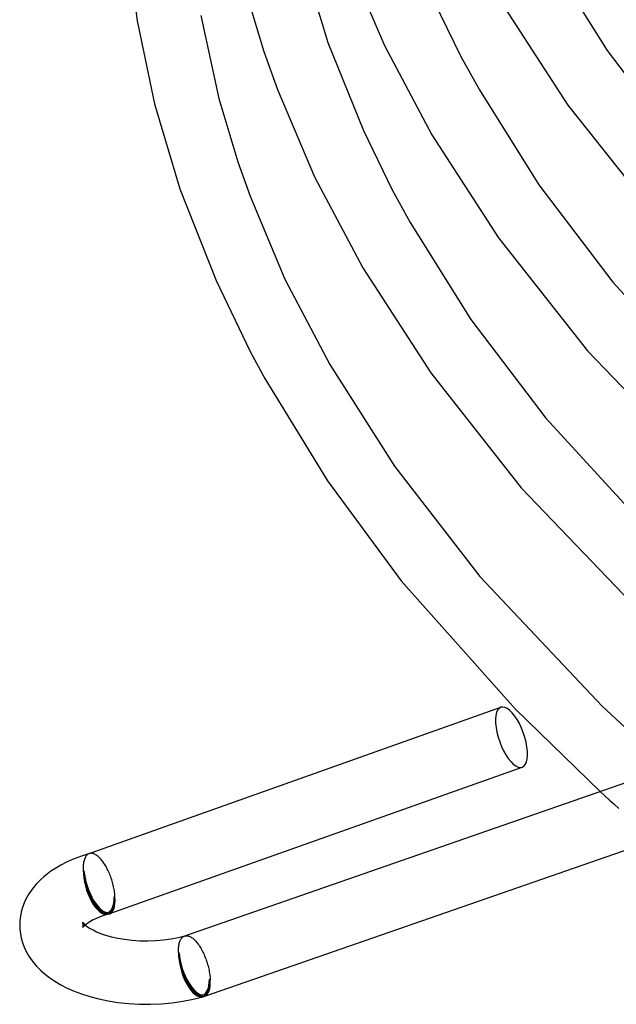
# Model space of a CAD drawing. Header units: millimetres. Extents: x -247 to 247, y -141 to 230.
# Tile 1 of 99: x -247 to -209, y -70 to -8. Entities that reach past the tile are written whole.
import ezdxf

# ---------------------------------------------------------------- set-up
doc = ezdxf.new("R2010")
doc.units = ezdxf.units.MM
doc.layers.add('HIDDEN', color=7, linetype='Continuous')
doc.layers.add('THICK', color=7, linetype='Continuous')

msp = doc.modelspace()

# ---------------------------------------------------------------- linework, layer by layer
at = {"layer": 'HIDDEN'}
for p, q in [((-209.992, -56.998), (-209.7, -57.263)), ((-209.7, -57.263), (-209.407, -57.528)), ((-209.407, -57.528), (-209.113, -57.792)), ((-209.113, -57.792), (-208.817, -58.056)), ((-242.519, -61.4), (-242.532, -61.468)), ((-242.503, -61.336), (-242.519, -61.4)), ((-242.485, -61.276), (-242.503, -61.336)), ((-242.465, -61.219), (-242.485, -61.276)), ((-242.442, -61.166), (-242.465, -61.219)), ((-242.417, -61.118), (-242.442, -61.166)), ((-242.39, -61.074), (-242.417, -61.118)), ((-242.361, -61.034), (-242.39, -61.074)), ((-242.329, -60.999), (-242.361, -61.034)), ((-242.296, -60.968), (-242.329, -60.999)), ((-242.261, -60.942), (-242.296, -60.968)), ((-242.224, -60.921), (-242.261, -60.942)), ((-242.185, -60.904), (-242.224, -60.921)), ((-242.183, -60.903), (-242.185, -60.904)), ((-242.184, -60.903), (-242.175, -60.9)), ((-242.18, -60.902), (-242.183, -60.903)), ((-242.177, -60.901), (-242.18, -60.902)), ((-242.174, -60.9), (-242.177, -60.901)), ((-242.171, -60.899), (-242.174, -60.9)), ((-242.168, -60.898), (-242.171, -60.899)), ((-242.56, -61.77), (-242.561, -61.853)), ((-242.561, -61.853), (-242.559, -61.938)), ((-242.557, -61.69), (-242.56, -61.77)), ((-242.559, -61.938), (-242.509, -61.981)), ((-242.551, -61.613), (-242.557, -61.69)), ((-242.543, -61.539), (-242.551, -61.613)), ((-242.532, -61.468), (-242.543, -61.539)), ((-240.609, -63.627), (-240.559, -63.67)), ((-242.588, -65.241), (-242.592, -65.233)), ((-242.591, -65.57), (-242.587, -65.56)), ((-242.589, -65.566), (-242.591, -65.57)), ((-242.576, -65.547), (-242.589, -65.566)), ((-242.581, -65.26), (-242.588, -65.241)), ((-242.587, -65.56), (-242.58, -65.54)), ((-242.573, -65.288), (-242.581, -65.26)), ((-242.58, -65.54), (-242.572, -65.513)), ((-242.542, -65.506), (-242.576, -65.547)), ((-242.565, -65.322), (-242.573, -65.288)), ((-242.572, -65.513), (-242.565, -65.479)), ((-242.561, -65.361), (-242.565, -65.322)), ((-242.565, -65.479), (-242.56, -65.441)), ((-242.559, -65.402), (-242.561, -65.361)), ((-242.56, -65.441), (-242.559, -65.402)), ((-242.483, -65.447), (-242.542, -65.506)), ((-242.432, -65.402), (-242.483, -65.447)), ((-236.446, -66.386), (-236.423, -66.338)), ((-236.423, -66.338), (-236.398, -66.293)), ((-236.398, -66.293), (-236.371, -66.253)), ((-236.371, -66.253), (-236.342, -66.216)), ((-236.342, -66.216), (-236.311, -66.183)), ((-236.311, -66.183), (-236.279, -66.155)), ((-236.279, -66.155), (-236.245, -66.131)), ((-236.245, -66.131), (-236.209, -66.111)), ((-236.209, -66.111), (-236.172, -66.096)), ((-236.172, -66.096), (-236.162, -66.092)), ((-236.172, -66.096), (-236.169, -66.095)), ((-236.169, -66.095), (-236.166, -66.094)), ((-236.166, -66.094), (-236.162, -66.092)), ((-236.162, -66.092), (-236.159, -66.091)), ((-236.159, -66.091), (-236.155, -66.09)), ((-236.155, -66.09), (-236.152, -66.089)), ((-236.56, -67.052), (-236.559, -66.973)), ((-236.559, -66.973), (-236.555, -66.896)), ((-236.555, -66.896), (-236.549, -66.822)), ((-236.549, -66.822), (-236.541, -66.75)), ((-236.541, -66.75), (-236.531, -66.682)), ((-236.531, -66.682), (-236.518, -66.616)), ((-236.518, -66.616), (-236.503, -66.553)), ((-236.503, -66.553), (-236.486, -66.494)), ((-236.486, -66.494), (-236.467, -66.438)), ((-236.467, -66.438), (-236.446, -66.386)), ((-236.559, -67.134), (-236.56, -67.052)), ((-236.509, -67.177), (-236.559, -67.134)), ((-234.559, -68.866), (-234.609, -68.823))]:
    msp.add_line(p, q, dxfattribs=at)
for centre, end in [((-241.559, -62.804), 289.56212), ((-235.559, -68), 289.16196)]:
    msp.add_arc(centre, 1.9, 286.10179, end, dxfattribs=at)
for centre, major_axis, ratio, start_param, end_param in [((-215.578, -53.572), (0.67, -1.885), 0.398794, -3.14159, -0.613135), ((-215.578, -53.572), (0.67, -1.885), 0.398794, -0.613135, 0.000002), ((-241.559, -62.804), (-0.67, 1.885), 0.398794, 0.957662, 2.528458), ((-241.559, -62.804), (-0.555, 1.922), 0.433013, 0.982794, 3.141586), ((-241.559, -62.804), (-0.636, 1.79), 0.398794, 0.957662, 3.141588), ((-241.559, -62.804), (-0.527, 1.825), 0.433013, 0.982794, 3.141586), ((-241.559, -62.804), (-0.527, 1.825), 0.433013, 3.141586, 4.124386), ((-241.559, -62.804), (-0.636, 1.79), 0.398794, 3.141588, 4.099254), ((-241.559, -62.804), (-0.67, 1.885), 0.398794, 2.528458, 3.069746), ((-235.559, -68), (-0.555, 1.922), 0.433013, 0.982794, 3.141586), ((-235.559, -68), (-0.656, 1.889), 0.402904, 0.96046, 2.531256), ((-235.559, -68), (0.527, -1.825), 0.433013, -2.158799, -0.000007), ((-235.559, -68), (0.624, -1.795), 0.402904, -2.181133, -0.000012), ((-235.559, -68), (0.527, -1.825), 0.433013, -0.000007, 0.982794), ((-235.559, -68), (0.624, -1.795), 0.402904, -0.000012, 0.96046), ((-235.559, -68), (-0.656, 1.889), 0.402904, 2.531256, 3.078267)]:
    msp.add_ellipse(centre, major_axis=major_axis, ratio=ratio, start_param=start_param, end_param=end_param, dxfattribs=at)
at = {"layer": 'THICK'}
for p, q in [((-239.791, -3.337), (-239.157, -8.442)), ((-228.667, -4.791), (-227.153, -9.79)), ((-225.865, -4.627), (-223.582, -9.991)), ((-213.237, -4.427), (-209.561, -10.297)), ((-232.373, -6.383), (-231.184, -10.365)), ((-220.505, -7.087), (-218.77, -10.671)), ((-216.028, -7.585), (-212.031, -13.738)), ((-239.157, -8.442), (-238.063, -13.67)), ((-235.158, -8.097), (-234.014, -13.317)), ((-227.153, -9.79), (-224.911, -15.34)), ((-231.184, -10.365), (-230.318, -12.753)), ((-223.582, -9.991), (-220.597, -15.613)), ((-209.561, -10.297), (-204.979, -16.322)), ((-218.77, -10.671), (-217.594, -12.787)), ((-230.318, -12.753), (-227.979, -18.266)), ((-217.594, -12.787), (-213.85, -18.775)), ((-234.014, -13.317), (-232.825, -17.317)), ((-238.063, -13.67), (-236.474, -19.01)), ((-212.031, -13.738), (-206.63, -20.569)), ((-224.911, -15.34), (-223.126, -19.029)), ((-220.597, -15.613), (-216.397, -22.108)), ((-232.825, -17.317), (-232.045, -19.48)), ((-227.979, -18.266), (-224.938, -24.002)), ((-236.474, -19.01), (-234.191, -24.798)), ((-223.126, -19.029), (-221.951, -21.146)), ((-213.85, -18.775), (-209.2, -24.9)), ((-232.045, -19.48), (-229.846, -24.708)), ((-221.951, -21.146), (-218.139, -27.252)), ((-216.397, -22.108), (-210.793, -29.221)), ((-224.938, -24.002), (-220.667, -30.614)), ((-234.191, -24.798), (-232.042, -29.277)), ((-229.846, -24.708), (-227.025, -30.094)), ((-209.2, -24.9), (-202.053, -32.668)), ((-218.139, -27.252), (-213.422, -33.476)), ((-232.042, -29.277), (-231.116, -30.969)), ((-210.793, -29.221), (-203.132, -37.224)), ((-227.025, -30.094), (-222.953, -36.496)), ((-231.116, -30.969), (-227.173, -37.42)), ((-220.667, -30.614), (-214.972, -37.852)), ((-213.422, -33.476), (-206.163, -41.381)), ((-222.953, -36.496), (-217.571, -43.445)), ((-227.173, -37.42), (-222.525, -43.716)), ((-214.972, -37.852), (-207.158, -46.023)), ((-222.525, -43.716), (-215.354, -51.775)), ((-217.571, -43.445), (-209.87, -51.61)), ((-242.175, -60.9), (-216.248, -51.687)), ((-215.354, -51.775), (-209.992, -56.998)), ((-209.87, -51.61), (-206.28, -54.959)), ((-240.889, -64.688), (-214.908, -55.456)), ((-236.162, -66.092), (-207.759, -56.222)), ((-234.902, -69.889), (-206.544, -60.035)), ((-243.133, -61.236), (-243.567, -61.429)), ((-242.673, -61.061), (-243.133, -61.236)), ((-242.165, -60.897), (-242.673, -61.061)), ((-242.124, -60.888), (-242.168, -60.898)), ((-242.078, -60.883), (-242.124, -60.888)), ((-242.031, -60.884), (-242.078, -60.883)), ((-241.983, -60.891), (-242.031, -60.884)), ((-241.933, -60.903), (-241.983, -60.891)), ((-241.882, -60.92), (-241.933, -60.903)), ((-241.83, -60.943), (-241.882, -60.92)), ((-241.778, -60.972), (-241.83, -60.943)), ((-241.724, -61.005), (-241.778, -60.972)), ((-241.671, -61.044), (-241.724, -61.005)), ((-241.617, -61.088), (-241.671, -61.044)), ((-241.57, -61.13), (-241.617, -61.088)), ((-241.523, -61.176), (-241.57, -61.13)), ((-241.477, -61.225), (-241.523, -61.176)), ((-241.431, -61.277), (-241.477, -61.225)), ((-241.385, -61.332), (-241.431, -61.277)), ((-241.339, -61.39), (-241.385, -61.332)), ((-241.294, -61.452), (-241.339, -61.39)), ((-244.59, -62.021), (-244.817, -62.188)), ((-244.348, -61.859), (-244.59, -62.021)), ((-243.972, -61.637), (-244.348, -61.859)), ((-243.567, -61.429), (-243.972, -61.637)), ((-241.25, -61.516), (-241.294, -61.452)), ((-241.206, -61.584), (-241.25, -61.516)), ((-241.163, -61.654), (-241.206, -61.584)), ((-241.12, -61.726), (-241.163, -61.654)), ((-241.079, -61.801), (-241.12, -61.726)), ((-241.039, -61.877), (-241.079, -61.801)), ((-241, -61.956), (-241.039, -61.877)), ((-240.962, -62.036), (-241, -61.956)), ((-240.925, -62.118), (-240.962, -62.036)), ((-245.225, -62.535), (-245.522, -62.838)), ((-245.029, -62.36), (-245.225, -62.535)), ((-244.817, -62.188), (-245.029, -62.36)), ((-240.89, -62.202), (-240.925, -62.118)), ((-240.856, -62.287), (-240.89, -62.202)), ((-240.824, -62.373), (-240.856, -62.287)), ((-240.793, -62.46), (-240.824, -62.373)), ((-240.764, -62.548), (-240.793, -62.46)), ((-240.737, -62.636), (-240.764, -62.548)), ((-240.711, -62.725), (-240.737, -62.636)), ((-245.777, -63.149), (-245.975, -63.437)), ((-245.522, -62.838), (-245.777, -63.149)), ((-240.687, -62.813), (-240.711, -62.725)), ((-240.665, -62.902), (-240.687, -62.813)), ((-240.645, -62.991), (-240.665, -62.902)), ((-240.627, -63.079), (-240.645, -62.991)), ((-240.611, -63.167), (-240.627, -63.079)), ((-240.597, -63.253), (-240.611, -63.167)), ((-240.586, -63.339), (-240.597, -63.253)), ((-246.143, -63.73), (-246.275, -64.01)), ((-245.975, -63.437), (-246.143, -63.73)), ((-240.576, -63.424), (-240.586, -63.339)), ((-240.568, -63.507), (-240.576, -63.424)), ((-240.562, -63.589), (-240.568, -63.507)), ((-240.559, -63.67), (-240.562, -63.589)), ((-246.38, -64.294), (-246.459, -64.571)), ((-246.275, -64.01), (-246.38, -64.294)), ((-246.548, -65.125), (-246.559, -65.402)), ((-246.515, -64.849), (-246.548, -65.125)), ((-246.459, -64.571), (-246.515, -64.849)), ((-241.924, -65.078), (-242.135, -65.194)), ((-241.675, -64.962), (-241.924, -65.078)), ((-241.383, -64.848), (-241.675, -64.962)), ((-241.004, -64.725), (-241.383, -64.848)), ((-246.559, -65.402), (-246.548, -65.678)), ((-246.548, -65.678), (-246.515, -65.954)), ((-242.592, -65.233), (-242.587, -65.24)), ((-242.587, -65.24), (-242.569, -65.265)), ((-242.569, -65.265), (-242.525, -65.315)), ((-242.525, -65.315), (-242.472, -65.367)), ((-242.472, -65.367), (-242.412, -65.418)), ((-242.358, -65.343), (-242.432, -65.402)), ((-242.412, -65.418), (-242.283, -65.515)), ((-242.265, -65.277), (-242.358, -65.343)), ((-242.283, -65.515), (-242.126, -65.615)), ((-242.135, -65.194), (-242.265, -65.277)), ((-242.126, -65.615), (-241.941, -65.717)), ((-241.941, -65.717), (-241.718, -65.823)), ((-246.515, -65.954), (-246.459, -66.233)), ((-246.459, -66.233), (-246.38, -66.511)), ((-241.718, -65.823), (-241.459, -65.929)), ((-241.459, -65.929), (-241.147, -66.035)), ((-241.147, -66.035), (-240.78, -66.139)), ((-240.78, -66.139), (-240.384, -66.228)), ((-240.384, -66.228), (-239.962, -66.301)), ((-239.962, -66.301), (-239.492, -66.358)), ((-239.492, -66.358), (-238.993, -66.392)), ((-237.986, -66.385), (-237.493, -66.344)), ((-237.493, -66.344), (-237.017, -66.28)), ((-237.017, -66.28), (-236.567, -66.193)), ((-236.567, -66.193), (-236.152, -66.089)), ((-236.152, -66.089), (-236.112, -66.081)), ((-236.112, -66.081), (-236.071, -66.076)), ((-236.071, -66.076), (-236.028, -66.077)), ((-236.028, -66.077), (-235.985, -66.082)), ((-235.985, -66.082), (-235.94, -66.091)), ((-235.94, -66.091), (-235.895, -66.105)), ((-235.895, -66.105), (-235.849, -66.124)), ((-235.849, -66.124), (-235.802, -66.147)), ((-235.802, -66.147), (-235.755, -66.174)), ((-235.755, -66.174), (-235.707, -66.206)), ((-235.707, -66.206), (-235.658, -66.242)), ((-235.658, -66.242), (-235.61, -66.283)), ((-235.61, -66.283), (-235.562, -66.326)), ((-235.562, -66.326), (-235.515, -66.373)), ((-235.515, -66.373), (-235.468, -66.423)), ((-246.38, -66.511), (-246.275, -66.793)), ((-246.275, -66.793), (-246.143, -67.074)), ((-238.993, -66.392), (-238.489, -66.402)), ((-238.489, -66.402), (-237.986, -66.385)), ((-235.468, -66.423), (-235.421, -66.478)), ((-235.421, -66.478), (-235.374, -66.535)), ((-235.374, -66.535), (-235.327, -66.596)), ((-235.327, -66.596), (-235.281, -66.661)), ((-235.281, -66.661), (-235.236, -66.728)), ((-235.236, -66.728), (-235.191, -66.798)), ((-235.191, -66.798), (-235.148, -66.871)), ((-235.148, -66.871), (-235.105, -66.946)), ((-235.105, -66.946), (-235.063, -67.024)), ((-246.143, -67.074), (-245.976, -67.367)), ((-245.976, -67.367), (-245.777, -67.655)), ((-235.063, -67.024), (-235.022, -67.104)), ((-235.022, -67.104), (-234.983, -67.186)), ((-234.983, -67.186), (-234.945, -67.27)), ((-234.945, -67.27), (-234.908, -67.355)), ((-234.908, -67.355), (-234.872, -67.442)), ((-234.872, -67.442), (-234.838, -67.53)), ((-234.838, -67.53), (-234.806, -67.62)), ((-234.806, -67.62), (-234.776, -67.71)), ((-245.777, -67.655), (-245.522, -67.966)), ((-245.522, -67.966), (-245.225, -68.269)), ((-234.776, -67.71), (-234.747, -67.8)), ((-234.747, -67.8), (-234.72, -67.891)), ((-234.72, -67.891), (-234.695, -67.983)), ((-234.695, -67.983), (-234.672, -68.075)), ((-234.672, -68.075), (-234.651, -68.166)), ((-234.651, -68.166), (-234.632, -68.257)), ((-245.225, -68.269), (-245.064, -68.414)), ((-245.064, -68.414), (-244.725, -68.685)), ((-244.725, -68.685), (-244.347, -68.945)), ((-234.632, -68.257), (-234.615, -68.347)), ((-234.615, -68.347), (-234.6, -68.437)), ((-234.6, -68.437), (-234.587, -68.525)), ((-234.587, -68.525), (-234.577, -68.612)), ((-234.577, -68.612), (-234.569, -68.699)), ((-234.569, -68.699), (-234.563, -68.783)), ((-234.563, -68.783), (-234.559, -68.866)), ((-244.347, -68.945), (-243.972, -69.167)), ((-243.972, -69.167), (-243.567, -69.375)), ((-243.567, -69.375), (-243.133, -69.568)), ((-243.133, -69.568), (-242.673, -69.743)), ((-242.673, -69.743), (-242.133, -69.916)), ((-242.133, -69.916), (-241.568, -70.064)), ((-241.568, -70.064), (-240.981, -70.187)), ((-236.278, -70.211), (-235.628, -70.082)), ((-235.628, -70.082), (-235.004, -69.922)), ((-240.981, -70.187), (-240.377, -70.282)), ((-240.377, -70.282), (-239.699, -70.355)), ((-239.699, -70.355), (-239.011, -70.395)), ((-239.011, -70.395), (-238.319, -70.4)), ((-238.319, -70.4), (-237.629, -70.371)), ((-237.629, -70.371), (-236.946, -70.308)), ((-236.946, -70.308), (-236.278, -70.211))]:
    msp.add_line(p, q, dxfattribs=at)
for centre, major_axis, ratio, start_param, end_param in [((-215.578, -53.572), (0.67, -1.885), 0.398794, 2.528458, 3.141595), ((-215.578, -53.572), (0.67, -1.885), 0.398794, 0.000002, 2.528458), ((-241.559, -62.804), (-0.555, 1.922), 0.433013, 3.141586, 4.124386), ((-241.559, -62.804), (-0.67, 1.885), 0.398794, -3.14159, -2.183931), ((-241.559, -62.804), (-0.67, 1.885), 0.398794, 3.069746, 3.141595), ((-235.559, -68), (-0.555, 1.922), 0.433013, 3.141586, 4.124386), ((-235.559, -68), (-0.656, 1.889), 0.402904, -3.141497, -2.181133), ((-235.559, -68), (-0.656, 1.889), 0.402904, 3.078267, 3.141688)]:
    msp.add_ellipse(centre, major_axis=major_axis, ratio=ratio, start_param=start_param, end_param=end_param, dxfattribs=at)

doc.saveas('drawing.dxf')
